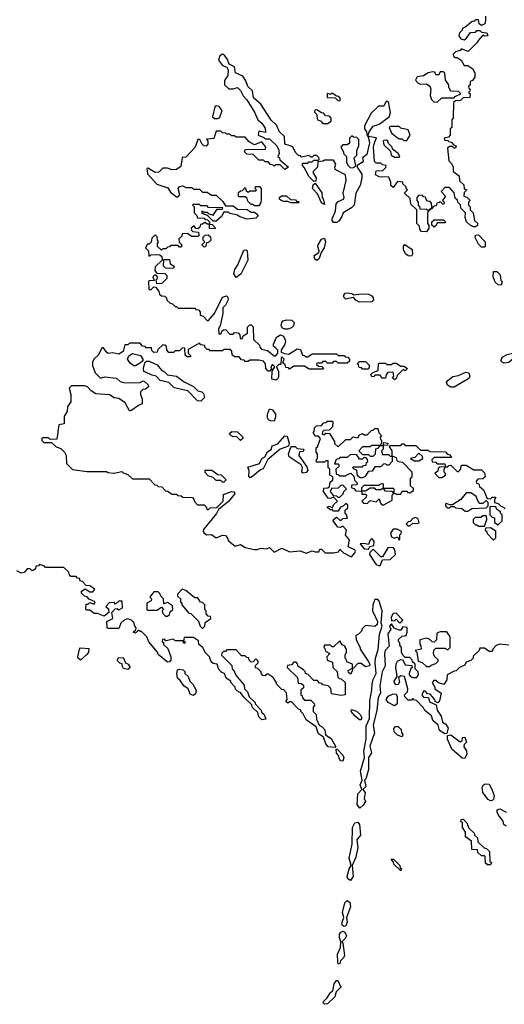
# Model space of a CAD drawing. Extents: x 2789571 to 2951634, y 860514 to 1033803.
# Tile 46 of 102: x 2848295 to 2851475, y 992576 to 999031. Entities that reach past the tile are written whole.
import ezdxf

# ---------------------------------------------------------------- set-up
doc = ezdxf.new("R2010")
doc.units = 0

msp = doc.modelspace()

# ---------------------------------------------------------------- linework, layer by layer
at = {"layer": '0CON05XD'}
for points in [[(2851352.5, 999055), (2851352.5, 999025), (2851346.4, 999003.6), (2851325, 998992.5), (2851310, 999005), (2851305, 999030), (2851285, 999030), (2851275, 999020), (2851265, 999020), (2851215, 998980), (2851200, 998975), (2851198.3, 998961.7), (2851180, 998945), (2851177.5, 998925), (2851190, 998905), (2851211.7, 998898.3), (2851225, 998907.5), (2851253, 998947), (2851285, 998950), (2851295, 998960), (2851315, 998960), (2851325, 998950), (2851360, 998945), (2851367.5, 998925), (2851345, 998922.5), (2851335, 998930), (2851305, 998897.5)], [(2851305, 998897.5), (2851295, 998880), (2851238.3, 998821.7), (2851195, 998840), (2851185, 998830), (2851155, 998820), (2851140, 998805), (2851141.7, 998791.7), (2851152.5, 998782.5), (2851165, 998782.5), (2851192.5, 998765), (2851211.7, 998731.7), (2851235, 998730), (2851268.3, 998708.3), (2851281.7, 998681.7), (2851282.5, 998655), (2851266.4, 998633.6), (2851250, 998625), (2851250, 998605), (2851240, 998595), (2851241.7, 998581.7), (2851250, 998575), (2851248.3, 998561.7), (2851240, 998555), (2851250, 998545), (2851248.3, 998521.7), (2851205, 998520), (2851188.3, 998501.7), (2851155, 998500), (2851141.7, 998488.3), (2851140, 998385), (2851130, 998375), (2851130, 998325), (2851120, 998315), (2851120, 998275), (2851108.3, 998261.7), (2851080, 998255), (2851081.7, 998241.7), (2851105, 998240), (2851111.7, 998231.7), (2851128.3, 998228.3), (2851141.7, 998211.7), (2851160, 998205), (2851155, 998190), (2851145, 998190), (2851135, 998200), (2851115, 998200), (2851101.7, 998188.3), (2851110, 998105), (2851128.3, 998088.3), (2851140, 998065), (2851140, 998035), (2851178.3, 998008.3), (2851180, 997975), (2851208.3, 997948.3), (2851211.7, 997921.7), (2851230, 997915), (2851211.7, 997898.3), (2851210, 997875), (2851228.3, 997868.3), (2851250, 997845), (2851240, 997835), (2851240, 997815), (2851250, 997805), (2851250, 997785), (2851270, 997765), (2851280, 997715), (2851298.3, 997698.3), (2851298.3, 997681.7), (2851287, 997673), (2851273, 997673), (2851250, 997685), (2851227, 997707), (2851217.5, 997735), (2851220, 997765), (2851190, 997795), (2851187, 997817), (2851170, 997835), (2851168.3, 997848.3), (2851151.7, 997861.7), (2851147, 997897), (2851115, 997930), (2851085, 997930), (2851060, 997905), (2851090, 997875), (2851070, 997845), (2851080, 997835), (2851078.3, 997821.7), (2851071.7, 997821.7), (2851055, 997840), (2851048.3, 997831.7), (2851031.7, 997828.3), (2851028.3, 997811.7), (2851011.7, 997808.3), (2850998.3, 997791.7), (2850990, 997790), (2850988.3, 997781.7), (2850980, 997780), (2850970, 997765), (2850970, 997695), (2850980, 997685), (2850980, 997665), (2850965, 997640), (2850931.7, 997641.7), (2850920, 997655), (2850918.3, 997678.3), (2850900, 997695), (2850900, 997785), (2850861.7, 997821.7), (2850858.3, 997858.3), (2850821.7, 997891.7), (2850821.7, 997898.3), (2850840, 997915), (2850831.7, 997921.7), (2850830, 997935), (2850810, 997955), (2850810, 997965), (2850775, 997970), (2850745, 997930), (2850730, 997945), (2850730, 997965), (2850718.3, 997998.3), (2850655, 998000), (2850630, 998015), (2850635, 998040), (2850678.3, 998041.7), (2850698.3, 998061.7), (2850700, 998075), (2850675, 998080), (2850665, 998090), (2850635, 998090), (2850622.5, 998102.5), (2850617.5, 998195), (2850622.5, 998225), (2850637, 998257), (2850592.5, 998262.5), (2850580, 998270), (2850590, 998225), (2850572.7, 998147.3), (2850543.6, 998126.4), (2850550, 998105), (2850543.3, 998095), (2850510, 998075), (2850510, 998065), (2850539.5, 998019.5), (2850541.2, 997995), (2850528.8, 997945), (2850500, 997895), (2850490, 997815), (2850472.3, 997797.7), (2850417.5, 997765), (2850409.7, 997740.3), (2850388.6, 997711.4), (2850375, 997702.7), (2850355, 997702.7), (2850345.6, 997715), (2850346.5, 997725), (2850368, 997775), (2850372.5, 997825), (2850385, 997840), (2850420, 997855), (2850423.3, 997865), (2850417.5, 997895), (2850437, 997977), (2850432.5, 998015), (2850365, 998050), (2850362.5, 998065), (2850370, 998085), (2850355, 998110), (2850295, 998110), (2850287, 998103), (2850251.7, 998098.3), (2850250, 998065), (2850220, 998035), (2850220, 998025), (2850240, 997995), (2850238.3, 997971.7), (2850225, 997970), (2850195, 998000), (2850162.5, 998062.5), (2850150, 998075), (2850150, 998085), (2850155, 998090), (2850185, 998090), (2850191.7, 998098.3), (2850215, 998100), (2850225, 998110), (2850255, 998110), (2850260, 998115), (2850258.3, 998128.3), (2850245, 998140), (2850225, 998140), (2850215, 998130), (2850205, 998130), (2850195, 998140), (2850145, 998130), (2850138.3, 998138.3), (2850125, 998140), (2850105, 998160), (2850088.3, 998198.3), (2850063, 998207), (2850034.3, 998214.3), (2850032.5, 998265), (2850000, 998295), (2849980.7, 998340.7), (2849945, 998373.3), (2849877, 998477), (2849829.5, 998519.5), (2849822, 998565), (2849792.5, 998592.5), (2849780, 998630), (2849760.3, 998660.3), (2849711.9, 998681.9), (2849705, 998722.5), (2849670, 998740), (2849659.5, 998769.5), (2849639.5, 998799.5), (2849625, 998806.2), (2849607.5, 998795), (2849600, 998765), (2849625, 998730), (2849655, 998720), (2849663, 998703), (2849660, 998665), (2849638.3, 998631.7), (2849640, 998605), (2849668.3, 998578.3), (2849695, 998577.5), (2849725, 998586.7), (2849745, 998567.5), (2849761.7, 998531.7), (2849786.7, 998505), (2849836.7, 998425), (2849857.5, 998375), (2849885, 998352.5), (2849905, 998320), (2849908.3, 998291.7), (2849865, 998300), (2849860, 998275), (2849898.3, 998258.3), (2849905, 998250), (2849935, 998250), (2849982.5, 998205), (2849996.7, 998175), (2849997.5, 998155), (2849990, 998135), (2850000, 998125), (2850001.7, 998111.7), (2850060, 998065), (2850035, 998050), (2850005, 998080), (2849975, 998080), (2849965, 998070), (2849958.3, 998078.3), (2849941.7, 998081.7), (2849925, 998100), (2849905, 998100), (2849895, 998110), (2849865, 998110), (2849828.3, 998148.3), (2849785, 998150), (2849770, 998165), (2849775, 998180), (2849908.3, 998181.7), (2849910, 998195), (2849885, 998230), (2849835, 998210), (2849800.7, 998230.7), (2849775, 998260), (2849715, 998260), (2849705, 998270), (2849685, 998270), (2849675, 998280), (2849655, 998280), (2849648.3, 998288.3), (2849625, 998290), (2849615, 998300), (2849585, 998300), (2849568.3, 998251.7), (2849521.7, 998248.3), (2849530, 998235), (2849530, 998215), (2849518.8, 998201.2), (2849503.9, 998203.9), (2849492.5, 998215), (2849476.7, 998246.7), (2849463.6, 998246.4), (2849447.5, 998195), (2849385, 998130), (2849361.7, 998128.3), (2849351.7, 998068.3), (2849325, 998050), (2849295, 998047.5), (2849265, 998057.5), (2849235, 998057.5), (2849208.3, 998031.7), (2849185, 998030), (2849137, 998057), (2849130, 998055), (2849135, 998020), (2849195, 997952.5), (2849268.3, 997928.3), (2849285, 997900), (2849325, 997870), (2849335, 997870), (2849347, 997883), (2849336.2, 997925), (2849345, 997938), (2849365, 997941.2), (2849385, 997930), (2849425, 997930), (2849435, 997920), (2849475, 997920), (2849495, 997900), (2849525, 997900), (2849555, 997880), (2849585, 997880), (2849628.3, 997838.3), (2849645, 997810), (2849695, 997810), (2849725, 997790), (2849787, 997787), (2849815, 997770), (2849835, 997770), (2849848.3, 997758.3), (2849860, 997745), (2849845, 997730), (2849785, 997722.5), (2849735, 997740), (2849725, 997750), (2849675, 997760), (2849665, 997770), (2849635, 997770), (2849620, 997740), (2849585, 997710), (2849565, 997710), (2849528.3, 997748.3), (2849491.7, 997761.7), (2849491.7, 997778.3), (2849505, 997770), (2849525, 997770), (2849531.7, 997761.7), (2849565, 997750), (2849591.7, 997788.3), (2849625, 997790), (2849628.3, 997798.3), (2849535, 997800), (2849525, 997810), (2849485, 997810), (2849475, 997820), (2849435, 997820), (2849430, 997815), (2849440, 997805), (2849440, 997765), (2849458.3, 997748.3), (2849461.7, 997731.7), (2849505, 997730), (2849511.7, 997721.7), (2849528.3, 997718.3), (2849540, 997705), (2849540, 997690), (2849558.3, 997688.3), (2849580, 997665), (2849575, 997660), (2849541.7, 997661.7), (2849540, 997690), (2849525, 997690), (2849515, 997700), (2849505, 997700), (2849495, 997690), (2849481.7, 997688.3), (2849478.3, 997671.7), (2849465, 997660), (2849451.7, 997661.7), (2849440, 997680), (2849420, 997665), (2849421.7, 997651.7), (2849431.7, 997641.7), (2849468.3, 997638.3), (2849470, 997615), (2849465, 997610), (2849425, 997610), (2849395, 997630), (2849361.7, 997628.3), (2849358.3, 997611.7), (2849340, 997595), (2849341.7, 997571.7), (2849360, 997555), (2849355, 997540), (2849345, 997540), (2849335, 997550), (2849285, 997550), (2849278.3, 997541.7), (2849265, 997540), (2849255, 997530), (2849235, 997530), (2849225, 997520), (2849200, 997545), (2849200, 997565), (2849206.7, 997575), (2849200, 997585), (2849198.3, 997608.3), (2849185, 997620), (2849161.7, 997598.3), (2849158.3, 997571.7), (2849145, 997560), (2849135, 997560), (2849120, 997535), (2849140, 997515), (2849141.7, 997481.7), (2849155, 997490), (2849195, 997492.5), (2849215, 997490), (2849228.3, 997478.3), (2849230, 997455), (2849185, 997410), (2849182.5, 997385), (2849195, 997370), (2849248.3, 997368.3), (2849260, 997355), (2849260, 997335), (2849228.3, 997301.7), (2849195, 997300), (2849190, 997325), (2849198.3, 997331.7), (2849200, 997345), (2849181.7, 997358.3), (2849170, 997345), (2849178.3, 997321.7), (2849145, 997320), (2849140, 997315), (2849141.7, 997261.7), (2849158.3, 997261.7), (2849175, 997280), (2849188.3, 997278.3), (2849208.3, 997248.3), (2849211.7, 997231.7), (2849225, 997220), (2849248.3, 997218.3), (2849258.3, 997208.3), (2849261.7, 997191.7), (2849281.7, 997171.7), (2849298.3, 997168.3), (2849315, 997150), (2849325, 997150), (2849335, 997140), (2849445, 997140), (2849451.7, 997131.7), (2849468.3, 997128.3), (2849480, 997115), (2849480, 997095), (2849498.3, 997088.3), (2849525, 997060), (2849535, 997060), (2849572.5, 997105), (2849627, 997213), (2849651.7, 997221.7), (2849661.7, 997211.7), (2849662.5, 997195), (2849645, 997160), (2849628.3, 997141.7), (2849627.5, 997105), (2849610, 997025), (2849600, 997005), (2849601.7, 996971.7), (2849618.3, 996971.7), (2849621.7, 996988.3), (2849631.7, 996998.3), (2849645, 997000), (2849675, 996970), (2849695, 996970), (2849705, 996980), (2849728.3, 996978.3), (2849740, 996965), (2849741.7, 996941.7), (2849755, 996940), (2849761.7, 996958.3), (2849790, 996975), (2849790, 997015), (2849805, 997030), (2849815, 997030), (2849827.5, 997017.5), (2849830, 996935), (2849868.3, 996898.3), (2849870, 996885), (2849881.7, 996871.7), (2849921.7, 996861.7), (2849965, 996827.5), (2849975, 996827.5), (2849990, 996845), (2849990, 996865), (2849975, 996877.5)], [(2851035, 998490), (2851065, 998520), (2851145, 998520), (2851151.7, 998528.3), (2851190, 998545), (2851175, 998560), (2851121.7, 998561.7), (2851118.3, 998578.3), (2851110, 998585), (2851110, 998605), (2851090, 998635), (2851085, 998680), (2851075, 998690), (2851055, 998690), (2851045, 998670), (2851025, 998670), (2851018.3, 998688.3), (2851005, 998690), (2850975, 998682.5), (2850945, 998662.5), (2850903.6, 998656.4), (2850892.5, 998635), (2850910, 998615), (2850925, 998607.5), (2850965, 998610), (2850986.4, 998596.4), (2850992.5, 998575), (2850987.5, 998535), (2850998.3, 998508.3), (2851011.7, 998491.7), (2851035, 998490)], [(2850395, 998500), (2850400, 998515), (2850388.3, 998528.3), (2850375, 998530), (2850345, 998550), (2850335, 998540), (2850311.7, 998548.3), (2850311.7, 998521.7), (2850365, 998520), (2850381.7, 998501.7), (2850395, 998500)], [(2849595, 998383.8), (2849608.3, 998391.7), (2849623.3, 998435), (2849605, 998462.5), (2849585, 998467.5), (2849575, 998460), (2849560, 998395), (2849573.8, 998383.8), (2849595, 998383.8)], [(2850315, 998350), (2850340, 998365), (2850340, 998385), (2850328.3, 998398.3), (2850305, 998400), (2850288.3, 998418.3), (2850275, 998420), (2850245, 998440), (2850231.7, 998438.3), (2850230, 998425), (2850241.7, 998411.7), (2850250, 998375), (2850268.3, 998368.3), (2850285, 998350), (2850315, 998350)], [(2850580, 998270), (2850587.5, 998295), (2850615, 998333.8), (2850653.6, 998346.4), (2850718.8, 998395), (2850727.3, 998422.7), (2850715, 998492.5), (2850705, 998497.5), (2850697, 998493), (2850685, 998463.3), (2850650, 998465), (2850601.7, 998418.3), (2850557.5, 998335), (2850557.5, 998315), (2850570, 998295), (2850575, 998270), (2850580, 998270)], [(2850835, 998240), (2850857.5, 998275), (2850845, 998310), (2850795, 998320), (2850785, 998330), (2850725, 998330), (2850720, 998325), (2850735, 998290), (2850765, 998262.5), (2850785, 998250), (2850805, 998250), (2850815, 998240), (2850835, 998240)], [(2850465, 998060), (2850485, 998062.5), (2850500, 998075), (2850490, 998125), (2850507, 998143), (2850507, 998173), (2850520, 998205), (2850520, 998245), (2850508.3, 998258.3), (2850485, 998260), (2850475, 998270), (2850460, 998255), (2850458.3, 998221.7), (2850445, 998210), (2850415, 998210), (2850402.5, 998195), (2850420, 998165), (2850420, 998155), (2850440, 998135), (2850440, 998095), (2850450, 998075), (2850465, 998060)], [(2850785, 998130), (2850790, 998135), (2850777.5, 998155), (2850741.7, 998181.7), (2850740, 998195), (2850715, 998220), (2850710, 998235), (2850701.7, 998241.7), (2850685, 998240), (2850680, 998235), (2850685, 998210), (2850728.3, 998168.3), (2850733.6, 998143.6), (2850755, 998130), (2850785, 998130)], [(2849865, 997810), (2849835, 997810), (2849825, 997820), (2849815, 997820), (2849791.7, 997841.7), (2849788.3, 997858.3), (2849775, 997870), (2849735, 997870), (2849730, 997875), (2849731.7, 997898.3), (2849745, 997910), (2849758.3, 997911.7), (2849775, 997930), (2849781.7, 997911.7), (2849795, 997900), (2849805, 997910), (2849845, 997910), (2849850, 997915), (2849840, 997925), (2849841.7, 997938.3), (2849868.3, 997938.3), (2849880, 997925), (2849880, 997855), (2849877.5, 997832.5), (2849865, 997810)], [(2850295, 997820), (2850275, 997830), (2850248.8, 997888.8), (2850216.2, 997925), (2850221.7, 997948.3), (2850235, 997960), (2850277, 997897), (2850280, 997865), (2850287, 997857), (2850295, 997820)], [(2850125, 997830), (2850075, 997830), (2850055, 997840), (2850028.3, 997838.3), (2850010, 997845), (2850000, 997855), (2850000, 997865), (2850013, 997877), (2850047, 997877), (2850071.7, 997851.7), (2850105, 997850), (2850111.7, 997841.7), (2850125, 997840), (2850130, 997835), (2850125, 997830)], [(2850975, 997780), (2851000, 997800), (2850998.3, 997828.3), (2850988.3, 997838.3), (2850971.7, 997841.7), (2850961.7, 997851.7), (2850958.3, 997868.3), (2850945, 997870), (2850935, 997880), (2850911.7, 997878.3), (2850900, 997865), (2850900, 997845), (2850910, 997835), (2850910, 997815), (2850918.3, 997808.3), (2850921.7, 997791.7), (2850965, 997790), (2850975, 997780)], [(2851015, 997670), (2851000, 997685), (2851000, 997705), (2851015, 997720), (2851075, 997720), (2851090, 997705), (2851085, 997700), (2851035, 997700), (2851028.3, 997681.7), (2851015, 997670)], [(2849505, 997540), (2849490, 997555), (2849510, 997575), (2849500, 997585), (2849500, 997605), (2849511.7, 997618.3), (2849531.7, 997621.7), (2849547, 997607), (2849550, 997585), (2849535, 997570), (2849521.7, 997568.3), (2849515, 997542.5), (2849505, 997540)], [(2850245, 997453.3), (2850231.7, 997461.7), (2850227.5, 997485), (2850257.5, 997505), (2850260, 997515), (2850250.8, 997545), (2850254.2, 997555.8), (2850275, 997592.5), (2850295, 997598), (2850301.2, 997575), (2850294.1, 997535.9), (2850272.5, 997505), (2850260, 997465), (2850245, 997453.3)], [(2851345, 997540), (2851325, 997540), (2851305, 997560), (2851283, 997603), (2851285, 997617.5), (2851305, 997620), (2851350, 997575), (2851350, 997545), (2851345, 997540)], [(2850865, 997480), (2850845, 997482.5), (2850826.4, 997496.4), (2850812.5, 997525), (2850813, 997547), (2850823, 997557), (2850870, 997525), (2850872.5, 997495), (2850865, 997480)], [(2849715, 997340), (2849700, 997365), (2849706.1, 997393.9), (2849727.5, 997425), (2849765, 997520), (2849781.7, 997521.7), (2849787.5, 997515), (2849792.5, 997455), (2849746.2, 997363.8), (2849715, 997340)], [(2849305, 997400), (2849251.7, 997401.7), (2849240, 997415), (2849241.7, 997458.3), (2849278.3, 997458.3), (2849281.7, 997431.7), (2849310, 997415), (2849305, 997400)], [(2851455, 997290), (2851435, 997292.5), (2851415, 997310), (2851402.5, 997345), (2851405, 997380), (2851425, 997380), (2851448.3, 997358.3), (2851453, 997323), (2851460, 997315), (2851455, 997290)], [(2850525, 997180), (2850501.7, 997191.7), (2850485, 997210), (2850435, 997200), (2850423, 997213), (2850422.5, 997225), (2850431.7, 997238.3), (2850445, 997241.2), (2850475, 997236.7), (2850487, 997227), (2850535.9, 997234.1), (2850585, 997231.2), (2850605, 997221.2), (2850615, 997207.5), (2850615.9, 997194.1), (2850605, 997182.5), (2850525, 997180)], [(2850055, 997002), (2850035, 997002), (2850019.7, 997009.7), (2850011.4, 997025), (2850014.5, 997045.5), (2850025, 997057.5), (2850045, 997064.4), (2850081.2, 997061.2), (2850095.8, 997045), (2850092.5, 997025), (2850078.5, 997011.5), (2850055, 997002)], [(2849975, 996877.5), (2849961.7, 996891.7), (2849960, 996905), (2849980.5, 996949.5), (2850005.8, 996965.8), (2850026.9, 996956.9), (2850040, 996925), (2850036.1, 996903.9), (2850010, 996865), (2850011.7, 996851.7), (2850033, 996843), (2850061.7, 996838.3), (2850115, 996872.5), (2850138.3, 996868.3), (2850151.7, 996831.7), (2850165, 996830), (2850175, 996820), (2850185, 996820), (2850215, 996840), (2850375, 996840), (2850385, 996830), (2850425, 996830), (2850431.7, 996821.7), (2850448.3, 996818.3), (2850460, 996805), (2850458.3, 996791.7), (2850445, 996780), (2850385, 996780), (2850375, 996790), (2850355, 996790), (2850345, 996780), (2850315, 996780), (2850305, 996790), (2850285, 996790), (2850275, 996780), (2850245, 996780), (2850241.7, 996771.7), (2850255, 996760), (2850278.3, 996758.3), (2850290, 996745), (2850285, 996740), (2850195, 996740), (2850165, 996760), (2850095, 996760), (2850065, 996740), (2850058.3, 996748.3), (2850041.7, 996751.7), (2850038.3, 996768.3), (2850021.7, 996781.7), (2850030, 996805), (2850015, 996820), (2850010, 996815), (2850008.3, 996771.7), (2849995, 996770), (2849980, 996755), (2849992.5, 996725), (2849993, 996687), (2849986.4, 996673.6), (2849975, 996667.5), (2849950, 996675), (2849952.5, 996727.5), (2849970, 996755), (2849955, 996770), (2849943.6, 996756.4), (2849948.3, 996741.7), (2849935, 996727.5), (2849925, 996726.7), (2849910, 996745), (2849908.8, 996775), (2849895, 996792.5), (2849865, 996800), (2849805, 996800), (2849795, 996790), (2849775, 996790), (2849768.3, 996798.3), (2849751.7, 996801.7), (2849735, 996820), (2849705, 996820), (2849690, 996835), (2849688.3, 996858.3), (2849675, 996870), (2849635, 996870), (2849625, 996860), (2849545, 996860), (2849538.3, 996868.3), (2849525, 996870), (2849510, 996885), (2849510, 996895), (2849485, 996900), (2849475, 996910), (2849401.7, 996868.3), (2849400, 996845), (2849418.3, 996828.3), (2849415, 996820), (2849395, 996820), (2849381.7, 996831.7), (2849380, 996875), (2849375, 996880), (2849361.7, 996878.3), (2849345, 996860), (2849315, 996860), (2849305, 996850), (2849275, 996850), (2849260, 996865), (2849258.3, 996888.3), (2849248.3, 996898.3), (2849235, 996900), (2849201.7, 996868.3), (2849198.3, 996851.7), (2849175, 996850), (2849161.7, 996861.7), (2849160, 996880), (2849125, 996880), (2849118.3, 996888.3), (2849101.7, 996891.7), (2849085, 996910), (2849015, 996910), (2849005, 996900), (2848985, 996900), (2848974, 996856), (2848945, 996837.5), (2848903.6, 996846.4), (2848875, 996842.5), (2848863, 996853), (2848845, 996880), (2848835, 996880), (2848812.5, 996835), (2848782.5, 996805), (2848773, 996787), (2848772.5, 996765), (2848790, 996715), (2848825, 996680), (2848855, 996690), (2848931.7, 996681.7), (2848955, 996660), (2848985, 996650), (2849085, 996652.5), (2849105, 996662.5), (2849115, 996660), (2849138.3, 996638.3), (2849140, 996625), (2849121.7, 996608.3), (2849103, 996607), (2849088.3, 996591.7), (2849087.5, 996575), (2849100, 996545), (2849098.3, 996511.7), (2849075, 996502.5), (2849025, 996466.7), (2849015, 996467.5), (2848988.3, 996518.3), (2848947, 996547), (2848915, 996552.5), (2848885, 996572.5), (2848795, 996577.5), (2848765, 996597.5), (2848740, 996625), (2848721.7, 996631.7), (2848635, 996630), (2848620, 996615), (2848630, 996575), (2848630, 996525), (2848610, 996495), (2848607, 996463), (2848588.3, 996431.7), (2848588.3, 996381.7), (2848552.5, 996375), (2848538.3, 996281.7), (2848495, 996280), (2848485, 996290), (2848445, 996290), (2848440, 996285), (2848441.7, 996271.7), (2848455, 996260), (2848505, 996260), (2848535, 996230), (2848565, 996220), (2848590, 996195), (2848600, 996175), (2848601.7, 996121.7), (2848643, 996083), (2848735, 996070), (2848865, 996070), (2848873, 996063), (2848915, 996057.5), (2848965, 996070), (2848975, 996060), (2849005, 996050), (2849035, 996020), (2849145, 996020), (2849181.7, 995981.7), (2849195, 995980), (2849205, 995970), (2849228.3, 995968.3), (2849251.7, 995941.7), (2849265, 995940), (2849295, 995920), (2849325, 995920), (2849331.7, 995911.7), (2849355, 995910), (2849365, 995900), (2849428.3, 995898.3), (2849438.3, 995888.3), (2849441.7, 995871.7), (2849461.7, 995851.7), (2849505, 995850), (2849518.3, 995838.3), (2849525, 995820), (2849535, 995820), (2849545, 995830), (2849587.5, 995832.5), (2849598.3, 995841.7), (2849630, 995875), (2849631.7, 995918.3), (2849685, 995937.5), (2849700, 995935), (2849707, 995927), (2849705, 995920), (2849665, 995872.5), (2849600, 995820), (2849587.3, 995792.7), (2849501.7, 995688.3), (2849500, 995675), (2849506.7, 995665), (2849524, 995654), (2849555, 995656.7), (2849583.8, 995633.8), (2849625, 995651.2), (2849645, 995648.8), (2849657.5, 995637.5), (2849666.2, 995615), (2849710, 995580), (2849745, 995590), (2849775, 995571.2), (2849835, 995557.5), (2849855, 995557.5), (2849875, 995567.5), (2849915, 995562.5), (2849935, 995570), (2849965, 995540), (2850015, 995567.5), (2850065, 995542.7), (2850135, 995548.8), (2850175, 995534.3), (2850215, 995550), (2850235, 995542.5), (2850257, 995543), (2850265, 995560), (2850275, 995560), (2850300, 995535), (2850353.6, 995536.4), (2850387, 995543), (2850395, 995560), (2850420, 995535), (2850465, 995510.8), (2850475, 995512), (2850494.4, 995535), (2850497.7, 995547.7), (2850493.3, 995555), (2850450, 995575), (2850458.8, 995618.8), (2850433.3, 995655), (2850440, 995685), (2850415, 995710), (2850398.6, 995701.4), (2850383.4, 995703.4), (2850352.5, 995745), (2850353.3, 995755), (2850375, 995770), (2850395, 995750), (2850405, 995750), (2850415, 995760), (2850447, 995763), (2850440, 995785), (2850430, 995795), (2850430, 995815), (2850448.3, 995831.7), (2850448.3, 995848.3), (2850435, 995860), (2850418.3, 995841.7), (2850400, 995835), (2850385, 995810), (2850355, 995810), (2850348.3, 995818.3), (2850335, 995817.5), (2850315, 995830), (2850315, 995836.7), (2850325, 995842.5), (2850348.3, 995831.7), (2850355, 995850), (2850380, 995875), (2850355, 995900), (2850335, 995892.5), (2850320, 995895), (2850288.3, 995938.3), (2850290.7, 995959.3), (2850317, 995963), (2850328.3, 995971.7), (2850331.7, 995998.3), (2850350, 996015), (2850350, 996035), (2850330, 996045), (2850330, 996085), (2850320, 996095), (2850318.3, 996138.3), (2850305, 996140), (2850295, 996130), (2850245, 996130), (2850240, 996135), (2850241.7, 996148.3), (2850250, 996155), (2850250, 996185), (2850240, 996195), (2850240, 996225), (2850248.3, 996231.7), (2850270, 996285), (2850255, 996300), (2850235, 996300), (2850220, 996325), (2850228.3, 996331.7), (2850230, 996355), (2850241.7, 996368.3), (2850275, 996370), (2850291.7, 996388.3), (2850305, 996390), (2850315, 996400), (2850345, 996400), (2850350, 996395), (2850348.3, 996361.7), (2850325, 996340), (2850291.7, 996338.3), (2850281.7, 996328.3), (2850280, 996315), (2850295, 996310), (2850305, 996320), (2850328.3, 996318.3), (2850360, 996265), (2850361.7, 996251.7), (2850385, 996230), (2850435, 996280), (2850465, 996280), (2850482.5, 996297.5), (2850515, 996290), (2850525, 996310), (2850545, 996317.5), (2850555, 996310), (2850575, 996310), (2850605, 996340), (2850615, 996340), (2850625, 996350), (2850645, 996350), (2850651.7, 996321.7), (2850670, 996305), (2850660, 996295), (2850661.7, 996281.7), (2850670, 996275), (2850670, 996255), (2850660, 996240), (2850680, 996240), (2850685, 996260), (2850710, 996255), (2850708.3, 996241.7), (2850680, 996240), (2850680, 996215), (2850670, 996205), (2850675, 996180), (2850715, 996180), (2850725, 996170), (2850740, 996170), (2850740, 996205), (2850720, 996235), (2850725, 996240), (2850795, 996240), (2850805, 996250), (2850815, 996250), (2850825, 996240), (2850895, 996240), (2850925, 996210), (2850975, 996210), (2850985, 996200), (2851088.3, 996198.3), (2851101.7, 996181.7), (2851118.3, 996178.3), (2851128.3, 996161.7), (2851015, 996160), (2851000, 996145), (2851001.7, 996131.7), (2851025, 996130), (2851035, 996120), (2851085, 996120), (2851090, 996100), (2851105, 996100), (2851111.7, 996108.3), (2851125, 996110), (2851165, 996070), (2851175, 996070), (2851188.3, 996081.7), (2851195, 996110), (2851225, 996110), (2851275, 996080), (2851325, 996080), (2851345, 996060), (2851350, 996035), (2851335, 996020), (2851301.7, 996018.3), (2851290, 996005), (2851291.7, 995991.7), (2851308.3, 995988.3), (2851311.7, 995971.7), (2851338.3, 995948.3), (2851361.7, 995891.7), (2851385, 995890), (2851395, 995900), (2851415, 995900), (2851420, 995895), (2851410, 995885), (2851410, 995865), (2851435, 995860), (2851451.7, 995841.7), (2851470, 995835), (2851480, 995825)], [(2849055, 996762.5), (2849045, 996762.5), (2849019.7, 996779.7), (2849002.5, 996805), (2849012.5, 996827.5), (2849035, 996843.3), (2849088.8, 996828.8), (2849102.5, 996805), (2849102.5, 996795), (2849089.2, 996780.8), (2849055, 996762.5)], [(2851475, 996780), (2851460, 996785), (2851452.5, 996795), (2851461.7, 996818.3), (2851494, 996836), (2851555, 996852.5), (2851560, 996845), (2851552.5, 996825), (2851505, 996783.3), (2851475, 996780)], [(2849485, 996530), (2849461.7, 996531.7), (2849398.3, 996598.3), (2849308.3, 996618.3), (2849275, 996652.5), (2849216.1, 996666.1), (2849190, 996695), (2849165, 996700), (2849110, 996725), (2849107.5, 996745), (2849117.5, 996782.5), (2849128.3, 996791.7), (2849145, 996792.5), (2849178.3, 996778.3), (2849197.5, 996767.5), (2849225, 996732.5), (2849245, 996722.5), (2849265, 996702.5), (2849325, 996693.8), (2849375, 996657.5), (2849436.1, 996626.1), (2849465, 996597.5), (2849490.7, 996590.7), (2849500.7, 996580.7), (2849507.5, 996555), (2849485, 996530)], [(2850585, 996740), (2850545, 996740), (2850538.3, 996748.3), (2850521.7, 996751.7), (2850518.3, 996768.3), (2850510, 996775), (2850525, 996790), (2850565, 996790), (2850590, 996765), (2850585, 996740)], [(2850755, 996670), (2850740, 996685), (2850750, 996695), (2850745, 996720), (2850711.7, 996718.3), (2850700, 996705), (2850695, 996680), (2850671.7, 996681.7), (2850660, 996700), (2850625, 996700), (2850618.3, 996691.7), (2850605, 996690), (2850600, 996705), (2850611.7, 996718.3), (2850648.3, 996731.7), (2850650, 996775), (2850655, 996780), (2850695, 996780), (2850705, 996770), (2850735, 996770), (2850745, 996780), (2850765, 996780), (2850795, 996760), (2850815, 996760), (2850840, 996745), (2850825, 996730), (2850811.7, 996738.3), (2850771.7, 996698.3), (2850768.3, 996681.7), (2850755, 996670)], [(2851145, 996622.5), (2851123, 996623), (2851102.5, 996635), (2851096.7, 996655), (2851103.6, 996666.4), (2851138.3, 996691.7), (2851175, 996697.5), (2851220.7, 996719.3), (2851242.5, 996715), (2851248.8, 996695), (2851241.7, 996678.3), (2851145, 996622.5)], [(2849965, 996400), (2849940.5, 996400.5), (2849927.7, 996407.7), (2849920.8, 996420.8), (2849922, 996445), (2849935, 996480), (2849955, 996474), (2849974.3, 996445), (2849974.3, 996425), (2849965, 996400)], [(2849745, 996272.5), (2849718.3, 996298.3), (2849695, 996297.5), (2849680, 996305), (2849673, 996313), (2849675, 996320), (2849688.3, 996331.7), (2849725, 996330), (2849760, 996295), (2849760, 996285), (2849745, 996272.5)], [(2849805, 996028.8), (2849798.8, 996035), (2849801.2, 996075), (2849791.7, 996098.3), (2849867.9, 996122.1), (2849883.8, 996155), (2849903.3, 996165), (2849921.1, 996198.9), (2849945.6, 996214.4), (2849952.9, 996237.1), (2849989.6, 996250.4), (2850035, 996302.5), (2850050, 996300), (2850062.5, 996255), (2850060, 996235), (2850005, 996216.2), (2849922.7, 996147.3), (2849892.5, 996087.5), (2849875, 996080), (2849815, 996030), (2849805, 996028.8)], [(2850615, 996170), (2850630, 996185), (2850631.7, 996218.3), (2850648.3, 996221.7), (2850660, 996240), (2850605, 996240), (2850595, 996230), (2850545, 996230), (2850520, 996205), (2850545, 996180), (2850585, 996180), (2850595, 996170), (2850615, 996170)], [(2850155, 996058.6), (2850146, 996065), (2850150, 996095), (2850142.5, 996112.5), (2850063.3, 996165), (2850058, 996185), (2850077.5, 996232.5), (2850102.5, 996232.5), (2850115, 996220), (2850160, 996215), (2850155, 996200), (2850131.7, 996198.3), (2850127.5, 996175), (2850178.8, 996098.8), (2850186.7, 996075), (2850175, 996062.5), (2850155, 996058.6)], [(2850795, 995920), (2850805, 995940), (2850835, 995940), (2850841.7, 995931.7), (2850855, 995930), (2850880, 995945), (2850878.3, 995958.3), (2850860, 995975), (2850860, 996025), (2850870, 996035), (2850870, 996065), (2850808.3, 996128.3), (2850781.7, 996131.7), (2850771.7, 996141.7), (2850768.3, 996158.3), (2850740, 996170), (2850740, 996135), (2850718.3, 996111.7), (2850705, 996110), (2850698.3, 996118.3), (2850685, 996120), (2850665, 996100), (2850625, 996100), (2850608.3, 996071.7), (2850581.7, 996068.3), (2850563, 996037), (2850545, 996027.5), (2850528.3, 996028.3), (2850511.7, 996041.7), (2850508.3, 996078.3), (2850491.7, 996081.7), (2850480, 996095), (2850485, 996100), (2850545, 996100), (2850551.7, 996108.3), (2850568.3, 996111.7), (2850571.7, 996128.3), (2850580, 996135), (2850578.3, 996148.3), (2850568.3, 996158.3), (2850555, 996160), (2850545, 996150), (2850525, 996150), (2850508.3, 996178.3), (2850465, 996180), (2850445, 996160), (2850395, 996160), (2850388.3, 996151.7), (2850371.7, 996148.3), (2850360, 996120), (2850385, 996120), (2850390, 996115), (2850388.3, 996101.7), (2850370, 996085), (2850371.7, 996051.7), (2850385, 996050), (2850395, 996040), (2850435, 996040), (2850441.7, 996048.3), (2850468.3, 996058.3), (2850488.3, 996038.3), (2850491.7, 996011.7), (2850510, 995995), (2850508.3, 995981.7), (2850475, 995980), (2850470, 995965), (2850488.3, 995958.3), (2850501.7, 995941.7), (2850540, 995940), (2850540, 995965), (2850555, 995980), (2850655, 995980), (2850661.7, 995988.3), (2850675, 995990), (2850680, 995985), (2850680, 995960), (2850745, 995960), (2850750, 995955), (2850750, 995930), (2850765, 995920), (2850795, 995920)], [(2850915, 996140), (2850940, 996155), (2850938.3, 996168.3), (2850915, 996190), (2850888.3, 996161.7), (2850860, 996155), (2850885, 996140), (2850915, 996140)], [(2849635, 996000), (2849625, 996000), (2849615, 996010), (2849585, 996010), (2849565, 996030), (2849531.7, 996041.7), (2849511.7, 996061.7), (2849511.7, 996078.3), (2849557, 996077), (2849595, 996050), (2849617, 996047), (2849650, 996015), (2849635, 996000)], [(2851065, 996030), (2851090, 996045), (2851090, 996055), (2851080, 996065), (2851080, 996085), (2851090, 996100), (2851051.7, 996098.3), (2851041.7, 996088.3), (2851038.3, 996071.7), (2851020, 996055), (2851045, 996030), (2851065, 996030)], [(2850395, 995900), (2850418.3, 995921.7), (2850421.7, 995938.3), (2850440, 995955), (2850415, 995980), (2850401.7, 995978.3), (2850385, 995960), (2850341.7, 995958.3), (2850333, 995937), (2850351.7, 995911.7), (2850375, 995910), (2850381.7, 995901.7), (2850395, 995900)], [(2850685, 995850), (2850738.3, 995881.7), (2850740, 995915), (2850750, 995925), (2850738.3, 995938.3), (2850695, 995940), (2850680, 995960), (2850665, 995950), (2850635, 995950), (2850625, 995960), (2850595, 995960), (2850565, 995940), (2850540, 995940), (2850540, 995920), (2850565, 995920), (2850570, 995915), (2850568.3, 995901.7), (2850540, 995875), (2850551.7, 995861.7), (2850575, 995860), (2850595, 995880), (2850635, 995870), (2850655, 995890), (2850661.7, 995861.7), (2850671.7, 995851.7), (2850685, 995850)], [(2851218.3, 995808.3), (2851235, 995810), (2851262.5, 995827.5), (2851355, 995830), (2851370, 995845), (2851370, 995865), (2851355, 995880), (2851335, 995860), (2851315, 995860), (2851303, 995873), (2851290, 995905), (2851255, 995930), (2851225, 995930), (2851190, 995885), (2851135, 995850), (2851115, 995850), (2851095, 995860), (2851090, 995855), (2851090, 995845), (2851105, 995830), (2851115, 995830), (2851125, 995840), (2851145, 995840), (2851155, 995830), (2851197, 995827), (2851218.3, 995808.3)], [(2851435, 995720), (2851460, 995745), (2851460, 995785), (2851450, 995795), (2851450, 995805), (2851425, 995820), (2851418.3, 995838.3), (2851385, 995840), (2851380, 995835), (2851380, 995785), (2851395, 995770), (2851410, 995765), (2851410, 995735), (2851435, 995720)], [(2850855, 995712.5), (2850875, 995730), (2850905, 995727.5), (2850916.7, 995733.3), (2850909.3, 995759.3), (2850893, 995767), (2850875, 995760), (2850858.3, 995741.7), (2850845, 995740), (2850830, 995725), (2850843, 995713), (2850855, 995712.5)], [(2851345, 995710), (2851360, 995755), (2851358.3, 995778.3), (2851335, 995777.5), (2851321.7, 995768.3), (2851283, 995767), (2851270, 995755), (2851270, 995735), (2851285, 995720), (2851295, 995720), (2851305, 995710), (2851345, 995710)], [(2850785, 995620), (2850790, 995625), (2850790, 995655), (2850798.3, 995661.7), (2850800, 995675), (2850771.7, 995691.7), (2850745, 995690), (2850727.5, 995665), (2850735, 995640), (2850755, 995632.5), (2850775, 995640), (2850785, 995620)], [(2851405, 995620), (2851420, 995635), (2851418.3, 995678.3), (2851385, 995700), (2851351.7, 995698.3), (2851350, 995685), (2851358.3, 995678.3), (2851361.7, 995661.7), (2851405, 995620)], [(2850585, 995560), (2850591.7, 995578.3), (2850620, 995585), (2850621.7, 995611.7), (2850605, 995630), (2850593, 995617), (2850585, 995590), (2850553, 995597), (2850530, 995595), (2850555, 995562.5), (2850585, 995560)], [(2850655, 995450), (2850663.3, 995456.7), (2850675, 995490), (2850727, 995493), (2850760, 995525), (2850757.5, 995555), (2850745, 995570), (2850711.7, 995568.3), (2850675, 995510), (2850665, 995510), (2850615, 995560), (2850591.7, 995538.3), (2850590, 995525), (2850622.5, 995475), (2850635, 995460), (2850655, 995450)], [(2850971.7, 994611.7), (2850958.3, 994628.3), (2850945, 994630), (2850933, 994603), (2850945, 994590), (2850978.3, 994588.3), (2850985, 994560), (2851028.3, 994538.3), (2851033.6, 994503.6), (2851060, 994465), (2851070, 994425), (2851091.7, 994411.7), (2851107, 994387), (2851098.3, 994351.7), (2851085, 994350), (2851050.7, 994370.7), (2851040, 994405), (2851006.4, 994436.4), (2850996.4, 994466.4), (2850953.3, 994503.3), (2850945, 994520), (2850898.3, 994568.3), (2850885, 994570), (2850875, 994580), (2850865, 994570), (2850845, 994570), (2850821.7, 994591.7), (2850820, 994605), (2850840, 994625), (2850842.5, 994645), (2850820, 994725), (2850795, 994730), (2850781.7, 994718.3), (2850787, 994687), (2850778.3, 994671.7), (2850765, 994670), (2850753.9, 994683.9), (2850753.3, 994695), (2850772.5, 994725), (2850764, 994785), (2850767.7, 994812.3), (2850773.3, 994826.7), (2850795, 994837.5), (2850810, 994835), (2850825, 994802.5), (2850868.3, 994798.3), (2850870, 994785), (2850861.7, 994778.3), (2850850, 994745), (2850850, 994735), (2850860, 994725), (2850875, 994717.5), (2850901.7, 994718.3), (2850912.5, 994735), (2850910, 994755), (2850890, 994775), (2850890, 994805), (2850871.7, 994821.7), (2850870, 994835), (2850855, 994850), (2850825, 994850), (2850810, 994865), (2850800, 994885), (2850800, 994915), (2850791.7, 994921.7), (2850790, 994945), (2850780, 994955), (2850781.7, 994968.3), (2850805, 994990), (2850830, 994995), (2850837.5, 995015), (2850836.7, 995046.7), (2850808.3, 995051.7), (2850795, 995030), (2850785, 995030), (2850751.7, 995041.7), (2850735, 995070), (2850722.5, 995055), (2850730, 995035), (2850710, 995005), (2850720, 994925), (2850694.3, 994895.7), (2850688.8, 994875), (2850694, 994795), (2850673.8, 994755), (2850658, 994665), (2850663, 994617), (2850647.5, 994585), (2850639.2, 994505), (2850614.2, 994405.8), (2850624, 994355), (2850592.3, 994267.7), (2850604, 994225), (2850583.8, 994195), (2850583.1, 994115), (2850566, 994054), (2850557.5, 994045), (2850566.2, 994005), (2850547.5, 993985), (2850562, 993965), (2850556.2, 993925), (2850563.8, 993905), (2850549.5, 993880.5), (2850527, 993863), (2850509.2, 993885), (2850513.3, 993956.7), (2850540, 993985), (2850529.2, 994015), (2850543.3, 994045), (2850532.5, 994105), (2850556.7, 994195), (2850554, 994235), (2850569.2, 994315), (2850568.3, 994401.7), (2850589.5, 994450.5), (2850592, 994565), (2850605.7, 994635), (2850607.1, 994675), (2850613.8, 994705), (2850633.3, 994745), (2850626.9, 994813.1), (2850630, 994845), (2850647.7, 994902.3), (2850656.7, 995003.3), (2850672.5, 995055), (2850666.7, 995075), (2850672.5, 995155), (2850655, 995220), (2850645, 995230), (2850625, 995230), (2850612.5, 995195), (2850610, 995155), (2850642.5, 995085), (2850640, 995065), (2850625, 995052.5), (2850565, 995060), (2850541.7, 995038.3), (2850538.3, 995021.7), (2850518.3, 995001.7), (2850500, 994995), (2850502.5, 994965), (2850530, 994915), (2850530, 994905), (2850582.5, 994825), (2850592.5, 994805), (2850590, 994795), (2850565, 994787.5), (2850535, 994810), (2850515, 994810), (2850488.3, 994781.7), (2850480, 994780), (2850480, 994765), (2850465, 994740), (2850451.7, 994751.7), (2850450, 994765), (2850480, 994780), (2850480, 994805), (2850441.7, 994821.7), (2850438.3, 994838.3), (2850430, 994845), (2850430, 994865), (2850440, 994885), (2850440, 994905), (2850430, 994915), (2850430, 994925), (2850411.7, 994931.7), (2850395, 994960), (2850355, 994920), (2850345, 994920), (2850335, 994930), (2850295, 994930), (2850290, 994915), (2850298.3, 994908.3), (2850301.7, 994891.7), (2850330, 994875), (2850310, 994855), (2850311.7, 994831.7), (2850348.3, 994818.3), (2850350, 994785), (2850378.3, 994758.3), (2850381.7, 994721.7), (2850391.7, 994711.7), (2850405, 994710), (2850430, 994685), (2850430, 994605), (2850405, 994600), (2850341.7, 994611.7), (2850337, 994647), (2850320, 994665), (2850285, 994670), (2850278.3, 994678.3), (2850261.7, 994681.7), (2850248.3, 994698.3), (2850225, 994700), (2850188.3, 994738.3), (2850170, 994745), (2850168.3, 994758.3), (2850158.3, 994768.3), (2850121.7, 994791.7), (2850118.3, 994808.3), (2850108.3, 994818.3), (2850095, 994820), (2850078.3, 994801.7), (2850051.7, 994798.3), (2850050, 994785), (2850118.3, 994718.3), (2850121.7, 994681.7), (2850145, 994680), (2850158.3, 994668.3), (2850158.3, 994651.7), (2850140, 994635), (2850140, 994605), (2850148.3, 994598.3), (2850150, 994585), (2850165, 994570), (2850205, 994570), (2850228.3, 994548.3), (2850230, 994535), (2850220, 994525), (2850220, 994495), (2850240, 994475), (2850243.3, 994445), (2850260, 994405), (2850280, 994395), (2850296.4, 994376.4), (2850301.7, 994341.7), (2850339.3, 994319.3), (2850370, 994265), (2850365, 994260), (2850320, 994265), (2850303, 994283), (2850288.3, 994328.3), (2850255, 994350), (2850240, 994395), (2850175, 994440), (2850155, 994480), (2850140, 994495), (2850140, 994505), (2850125, 994510), (2850078.3, 994558.3), (2850065, 994560), (2850055, 994550), (2850041.7, 994561.7), (2850050, 994575), (2850047, 994617), (2850028.3, 994638.3), (2850015, 994640), (2849981.7, 994671.7), (2849978.3, 994688.3), (2849958.3, 994718.3), (2849925, 994740), (2849915, 994740), (2849905, 994730), (2849891.7, 994731.7), (2849881.7, 994741.7), (2849878.3, 994758.3), (2849858.3, 994778.3), (2849841.7, 994781.7), (2849841.7, 994798.3), (2849860, 994815), (2849860, 994825), (2849845, 994840), (2849828.3, 994821.7), (2849815, 994820), (2849801.7, 994831.7), (2849798.3, 994848.3), (2849785, 994850), (2849775, 994860), (2849751.7, 994861.7), (2849715, 994900), (2849655, 994900), (2849645, 994890), (2849631.7, 994888.3), (2849621.7, 994878.3), (2849620, 994865), (2849688.3, 994798.3), (2849690, 994775), (2849698.3, 994768.3), (2849713, 994733), (2849768.3, 994668.3), (2849770, 994645), (2849790, 994625), (2849801.7, 994591.7), (2849840, 994555), (2849840, 994545), (2849880, 994505), (2849881.7, 994491.7), (2849900, 994475), (2849910, 994445), (2849885, 994440), (2849865, 994460), (2849858.3, 994488.3), (2849820, 994525), (2849818.3, 994538.3), (2849765, 994590), (2849745, 994620), (2849733, 994623), (2849711.7, 994641.7), (2849710, 994655), (2849680, 994685), (2849680, 994695), (2849650, 994715), (2849640, 994745), (2849621.7, 994751.7), (2849601.7, 994771.7), (2849590, 994805), (2849565, 994810), (2849551.7, 994821.7), (2849540, 994855), (2849511.7, 994881.7), (2849497.5, 994915), (2849470, 994935), (2849468.3, 994958.3), (2849435, 994980), (2849375, 994980), (2849370, 994960), (2849380, 994955), (2849378.3, 994941.7), (2849370, 994945), (2849370, 994960), (2849315, 994960), (2849305, 994970), (2849255, 994960), (2849245, 994970), (2849231.7, 994968.3), (2849230, 994955), (2849238.3, 994948.3), (2849240, 994935), (2849268.3, 994908.3), (2849287.5, 994855), (2849287.5, 994832.5), (2849278.3, 994821.7), (2849265, 994820), (2849205, 994870), (2849200, 994885), (2849143, 994953), (2849130, 994985), (2849095, 995020), (2849085, 995020), (2849075, 995030), (2849055, 995010), (2849040, 995015), (2849058.3, 995031.7), (2849060, 995045), (2849050, 995055), (2849045, 995080), (2849030, 995095), (2849005, 995102.5), (2848980, 995095), (2848960, 995075), (2848945, 995040), (2848875, 995040), (2848870, 995045), (2848867.5, 995085), (2848906.7, 995105), (2848900, 995145), (2848921.7, 995168.3), (2848935, 995170), (2848945, 995162.5), (2848970, 995175), (2848968.3, 995218.3), (2848945, 995220), (2848925, 995200), (2848915, 995210), (2848881.7, 995208.3), (2848860, 995185), (2848878.3, 995168.3), (2848880, 995145), (2848849.3, 995120.7), (2848805, 995137.5), (2848785, 995137.5), (2848755, 995160), (2848735, 995160), (2848730, 995165), (2848731.7, 995198.3), (2848745, 995200), (2848755, 995210), (2848785, 995200), (2848790, 995215), (2848751.7, 995231.7), (2848738.3, 995248.3), (2848721.7, 995251.7), (2848701.7, 995271.7), (2848700, 995285), (2848725, 995300), (2848755, 995280), (2848775, 995280), (2848788.3, 995298.3), (2848755, 995320), (2848731.7, 995321.7), (2848708.3, 995348.3), (2848691.7, 995351.7), (2848688.3, 995368.3), (2848675, 995370), (2848665, 995380), (2848631.7, 995381.7), (2848621.7, 995391.7), (2848618.3, 995408.3), (2848585, 995440), (2848465, 995440), (2848458.3, 995448.3), (2848425, 995460), (2848418.3, 995451.7), (2848401.7, 995448.3), (2848398.3, 995431.7), (2848385, 995420), (2848375, 995420), (2848365, 995430), (2848345, 995430), (2848325, 995407.5), (2848305, 995402.5), (2848277, 995417)], [(2849265, 995120), (2849278.3, 995131.7), (2849281.7, 995148.3), (2849300, 995165), (2849298.3, 995188.3), (2849265, 995210), (2849241.7, 995201.7), (2849240, 995235), (2849221.7, 995251.7), (2849215, 995270), (2849205, 995280), (2849175, 995280), (2849150, 995245), (2849160, 995235), (2849158.3, 995221.7), (2849130, 995205), (2849130, 995165), (2849135, 995160), (2849195, 995160), (2849225, 995180), (2849240, 995165), (2849230, 995155), (2849231.7, 995141.7), (2849251.7, 995121.7), (2849265, 995120)], [(2849495, 995040), (2849510, 995055), (2849511.7, 995078.3), (2849550, 995105), (2849548.3, 995118.3), (2849531.7, 995121.7), (2849520, 995135), (2849520, 995155), (2849510, 995165), (2849510, 995195), (2849495, 995210), (2849481.7, 995211.7), (2849465, 995240), (2849445, 995240), (2849385, 995290), (2849361.7, 995298.3), (2849330, 995265), (2849331.7, 995251.7), (2849350, 995235), (2849350, 995215), (2849358.3, 995208.3), (2849360, 995195), (2849405, 995140), (2849418.3, 995138.3), (2849468.3, 995088.3), (2849480, 995055), (2849495, 995040)], [(2850795, 995080), (2850810, 995095), (2850765, 995140), (2850745, 995137.5), (2850733.3, 995115), (2850735, 995090), (2850757, 995093), (2850765, 995100), (2850785, 995080), (2850795, 995080)], [(2850985, 994790), (2850995, 994800), (2851025, 994810), (2851040, 994825), (2851040, 994835), (2851017, 994857), (2851010, 994875), (2851013, 994897), (2851025, 994910), (2851085, 994910), (2851105, 994900), (2851120, 994915), (2851120, 994985), (2851097, 995017), (2851055, 995017.5), (2851031.7, 995008.3), (2851030, 994965), (2851015, 994950), (2851001.7, 994951.7), (2850985, 994970), (2850965, 994977.5), (2850920, 994965), (2850920, 994935), (2850927, 994927), (2850930, 994905), (2850890, 994895), (2850900, 994885), (2850910, 994825), (2850937, 994817), (2850965, 994790), (2850985, 994790)], [(2848695, 994833.3), (2848680, 994845), (2848677.5, 994855), (2848687.5, 994905), (2848695, 994912.5), (2848748.3, 994908.3), (2848746.7, 994885), (2848738.3, 994871.7), (2848695, 994833.3)], [(2851505, 994930), (2851445, 994937.5), (2851421.7, 994928.3), (2851400, 994905), (2851395, 994890), (2851375, 994890), (2851345, 994910), (2851315, 994910), (2851310, 994895), (2851271.7, 994858.3), (2851270, 994845), (2851255, 994830), (2851225, 994820), (2851215, 994800), (2851180, 994785), (2851158.3, 994761.7), (2851145, 994760), (2851100, 994735), (2851097, 994703), (2851078.3, 994671.7), (2851043, 994683), (2851025, 994700), (2851011.7, 994698.3), (2851002.5, 994685), (2851020, 994655), (2851020, 994645), (2851060, 994615), (2851050, 994565), (2851038.3, 994551.7), (2851021.7, 994561.7), (2851020, 994575), (2850988.3, 994608.3), (2850971.7, 994611.7)], [(2849005, 994770), (2848977, 994777), (2848967.5, 994795), (2848968.3, 994808.3), (2848953, 994813), (2848938.3, 994828.3), (2848941.7, 994848.3), (2848975, 994850), (2848990, 994815), (2849006.4, 994806.4), (2849020, 994785), (2849005, 994770)], [(2849435, 994600), (2849415, 994610), (2849400, 994645), (2849373.3, 994663.3), (2849349.3, 994699.3), (2849330, 994715), (2849326.7, 994745), (2849331.7, 994768.3), (2849345, 994772.5), (2849368.3, 994768.3), (2849378.3, 994758.3), (2849380, 994745), (2849400, 994725), (2849412.5, 994695), (2849432.5, 994675), (2849452.5, 994635), (2849448.3, 994611.7), (2849435, 994600)], [(2850755, 994533.3), (2850712.5, 994555), (2850700, 994575), (2850713.6, 994596.4), (2850745, 994612.5), (2850765, 994610), (2850773, 994593), (2850772.5, 994545), (2850755, 994533.3)], [(2850535, 994440), (2850525, 994440), (2850497.5, 994465), (2850470, 994495), (2850471.7, 994508.3), (2850505, 994497.5), (2850530, 994475), (2850540, 994455), (2850535, 994440)], [(2850805, 994330), (2850775, 994340), (2850751.7, 994361.7), (2850750, 994385), (2850761.7, 994398.3), (2850778.3, 994398.3), (2850798.3, 994378.3), (2850800, 994355), (2850810, 994345), (2850805, 994330)], [(2851215, 994187.5), (2851199.3, 994189.3), (2851129.7, 994249.7), (2851102.5, 994315), (2851101.7, 994338.3), (2851125, 994342.5), (2851185, 994297.5), (2851197.5, 994302.5), (2851200, 994325), (2851216.4, 994326.4), (2851227.5, 994295), (2851211.7, 994278.3), (2851210, 994265), (2851227, 994237), (2851228.8, 994215), (2851215, 994187.5)], [(2850415, 994170), (2850401.7, 994171.7), (2850393, 994183), (2850387, 994207), (2850373, 994223), (2850371.7, 994248.3), (2850378.3, 994248.3), (2850415, 994210), (2850422.5, 994195), (2850415, 994170)], [(2851385, 993910), (2851368.3, 993918.3), (2851334.1, 993964.1), (2851330.7, 993999.3), (2851336.7, 994013.3), (2851348.3, 994021.7), (2851375, 994020), (2851391.7, 993991.7), (2851408.8, 993945), (2851405, 993920), (2851395, 993912.5), (2851385, 993910)], [(2851487.5, 993745), (2851472.5, 993755), (2851467, 993777), (2851437.5, 993815), (2851427.5, 993835), (2851428.3, 993851.7), (2851445, 993856.7), (2851487.5, 993835)], [(2851385, 993490), (2851365, 993490), (2851351.7, 993501.7), (2851350, 993545), (2851345, 993550), (2851325, 993550), (2851301.7, 993571.7), (2851298.3, 993588.3), (2851261.7, 993591.7), (2851260, 993645), (2851220, 993675), (2851220, 993705), (2851200, 993735), (2851200, 993765), (2851190, 993775), (2851191.7, 993788.3), (2851205, 993790), (2851230, 993765), (2851241.7, 993731.7), (2851280, 993695), (2851280, 993685), (2851298.3, 993668.3), (2851301.7, 993641.7), (2851341.7, 993601.7), (2851358.3, 993598.3), (2851378.3, 993578.3), (2851380, 993515), (2851390, 993505), (2851385, 993490)], [(2850465, 993386.7), (2850448.6, 993398.6), (2850444.3, 993415), (2850458, 993465), (2850470, 993485), (2850458.1, 993535), (2850475.8, 993625), (2850478.8, 993735), (2850494.3, 993765.7), (2850515, 993771.2), (2850524.4, 993754.4), (2850532, 993685), (2850508, 993655), (2850514.2, 993605), (2850500.3, 993539.7), (2850476.7, 993485), (2850482.5, 993415), (2850465, 993386.7)], [(2850795, 993450), (2850750, 993495), (2850748.3, 993508.3), (2850731.7, 993528.3), (2850748.3, 993528.3), (2850790, 993485), (2850791.7, 993471.7), (2850800, 993465), (2850795, 993450)], [(2850425, 993086), (2850412, 993095), (2850411.9, 993115), (2850422.5, 993145), (2850412.4, 993177.6), (2850428.3, 993241.7), (2850445, 993256.7), (2850462, 993245), (2850466.7, 993215), (2850438.8, 993145), (2850442.9, 993115), (2850435, 993091.2), (2850425, 993086)], [(2850385, 992840), (2850381.7, 992851.7), (2850380.8, 992905), (2850400.7, 992949.3), (2850402.5, 992985), (2850393.1, 993013.1), (2850394.3, 993035), (2850401.5, 993048.5), (2850415, 993056.2), (2850428.5, 993048.5), (2850438.8, 993025), (2850431.9, 993008.1), (2850410, 992985), (2850415.9, 992975.9), (2850426.2, 992895), (2850420, 992880), (2850399.3, 992860.7), (2850395, 992842.5), (2850385, 992840)], [(2850295, 992576), (2850287.5, 992585), (2850288.6, 992595), (2850312.2, 992617.8), (2850335, 992654), (2850350, 992665), (2850358.7, 992711.3), (2850375, 992732.5), (2850381.7, 992731.7), (2850401.7, 992688.3), (2850372, 992658), (2850362, 992625), (2850315, 992579.2), (2850295, 992576)]]:
    msp.add_lwpolyline(points, dxfattribs=at)

doc.saveas('drawing.dxf')
